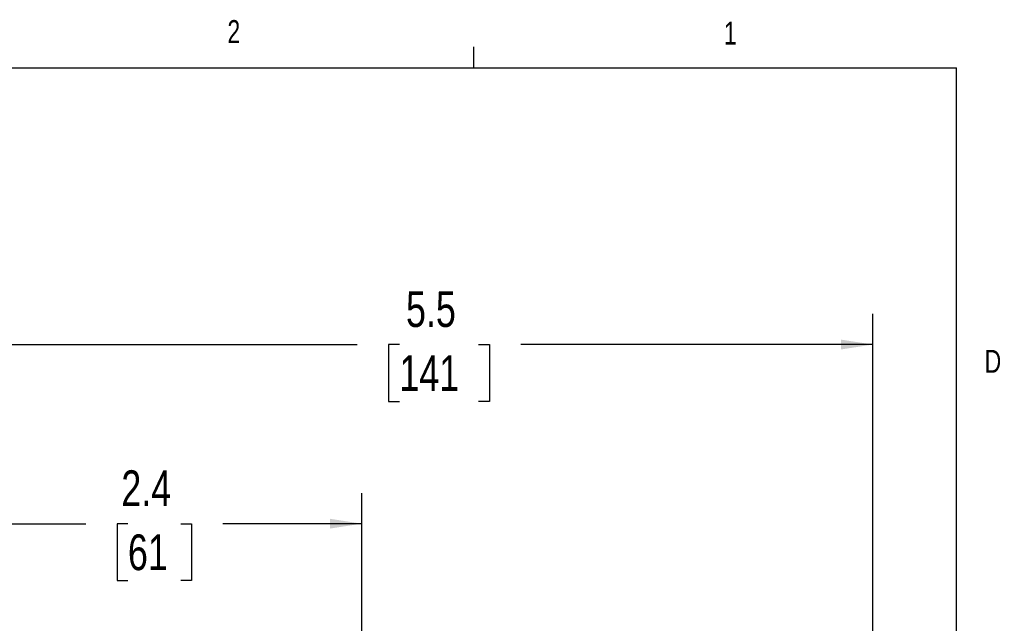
# Model space of a CAD drawing. Header units: inches. Extents: x 0.4 to 16.6, y 0.2 to 10.8.
# Tile 15 of 15: x 12.6 to 16.6, y 8.4 to 10.8. Entities that reach past the tile are written whole.
import ezdxf

# ---------------------------------------------------------------- set-up
doc = ezdxf.new("R2010")
doc.units = ezdxf.units.IN
doc.header["$MEASUREMENT"] = 0
doc.layers.add('BORDER', color=7, linetype='Continuous', lineweight=25)
doc.layers.add('SLD-0', color=7, linetype='Continuous', lineweight=25)
doc.styles.add('SLDTEXTSTYLE0', font='TXT', dxfattribs={"width": 0.75})
doc.dimstyles.new('SLDDIMSTYLE0', dxfattribs={"dimtxt": 0.145833, "dimasz": 0.13, "dimexe": 0, "dimexo": 0.0625, "dimgap": 0.036458, "dimtad": 0, "dimtih": 1, "dimtoh": 1, "dimdec": 1, "dimlfac": 1.5, "dimrnd": 1e-09, "dimzin": 12, "dimdsep": 46, "dimtxsty": 'SLDTEXTSTYLE0', "dimsah": 1, "dimcen": 0.09, "dimadec": 0, "dimazin": 3, "dimtfac": 1, "dimtdec": 1, "dimtofl": 0, "dimtmove": 0, "dimatfit": 3, "dimfxl": 0, "dimfrac": 2, "dimtolj": 1, "dimtzin": 12, "dimarcsym": 0})

# ---------------------------------------------------------------- blocks, each defined once
blk = doc.blocks.new('_D_2')
at = {"layer": 'SLD-0'}
for p, q in [((13.9492, 8.0634), (13.9492, 8.9069)), ((12.3428, 8.7819), (12.8229, 8.7819)), ((12.995, 8.7819), (12.9506, 8.7819)), ((12.9506, 8.7819), (12.9506, 8.5502)), ((13.2105, 8.7819), (13.2548, 8.7819)), ((13.2548, 8.7819), (13.2548, 8.5502)), ((13.9492, 8.7819), (13.3825, 8.7819)), ((12.9506, 8.5502), (12.995, 8.5502)), ((13.2548, 8.5502), (13.2105, 8.5502))]:
    blk.add_line(p, q, dxfattribs=at)
for points in [[(12.3428, 8.7819), (12.4728, 8.7619), (12.4728, 8.8019)], [(13.9492, 8.7819), (13.8192, 8.8019), (13.8192, 8.7619)]]:
    blk.add_solid(points, dxfattribs=at)
at = {"layer": 'SLD-0', "char_height": 0.14583, "attachment_point": 1, "style": 'SLDTEXTSTYLE0'}
for s, insert in [('2.4', (12.9681, 8.9995)), ('61', (12.995, 8.7382))]:
    blk.add_mtext(s, dxfattribs=dict(at, insert=insert))
blk = doc.blocks.new('_D_3')
at = {"layer": 'SLD-0'}
for p, q in [((12.3428, 9.5519), (12.3428, 9.6377)), ((16.0358, 7.1127), (16.0358, 9.6377)), ((12.3428, 9.5127), (13.9308, 9.5127)), ((14.1029, 9.5127), (14.0585, 9.5127)), ((14.0585, 9.5127), (14.0585, 9.281)), ((14.4261, 9.5127), (14.4705, 9.5127)), ((14.4705, 9.5127), (14.4705, 9.281)), ((16.0358, 9.5127), (14.5981, 9.5127)), ((14.0585, 9.281), (14.1029, 9.281)), ((14.4705, 9.281), (14.4261, 9.281))]:
    blk.add_line(p, q, dxfattribs=at)
for points in [[(12.3428, 9.5127), (12.4728, 9.4927), (12.4728, 9.5327)], [(16.0358, 9.5127), (15.9058, 9.5327), (15.9058, 9.4927)]]:
    blk.add_solid(points, dxfattribs=at)
at = {"layer": 'SLD-0', "char_height": 0.14583, "attachment_point": 1, "style": 'SLDTEXTSTYLE0'}
for s, insert in [('5.5', (14.1299, 9.7303)), ('141', (14.1029, 9.469))]:
    blk.add_mtext(s, dxfattribs=dict(at, insert=insert))

msp = doc.modelspace()

# ---------------------------------------------------------------- linework, layer by layer
at = {"layer": 'BORDER'}
for p, q in [((14.4073, 10.6421), (14.4073, 10.7269)), ((0.6263, 10.6421), (16.3763, 10.6421)), ((16.3763, 0.3921), (16.3763, 10.6421))]:
    msp.add_line(p, q, dxfattribs=at)

# ---------------------------------------------------------------- texts
at = {"color": 7, "linetype": 'Continuous', "lineweight": 0, "char_height": 0.0937, "attachment_point": 1, "style": 'SLDTEXTSTYLE0'}
for s, insert in [('2', (13.401, 10.8362)), ('1', (15.4274, 10.8301)), ('D', (16.4913, 9.491))]:
    msp.add_mtext(s, dxfattribs=dict(at, insert=insert))

# ---------------------------------------------------------------- dimensions: what is measured, and where the dimension line sits
at = {"layer": 'SLD-0'}
dim = msp.add_linear_dim(base=(12.3428, 9.5127), p1=(16.0358, 7.0627), p2=(12.3428, 9.5019), angle=0, dimstyle='SLDDIMSTYLE0', dxfattribs=at)
dim.commit()
dim.dimension.update_dxf_attribs({"geometry": '_D_3', "text_midpoint": (14.2645, 9.5127), "dimtype": 160})
dim = msp.add_linear_dim(base=(12.3428, 8.7819), p1=(13.9492, 8.0134), p2=(12.3428, 9.5019), dimstyle='SLDDIMSTYLE0', dxfattribs=at)
dim.commit()
dim.dimension.update_dxf_attribs({"geometry": '_D_2', "text_midpoint": (13.1027, 8.7819), "dimtype": 160})

doc.saveas('drawing.dxf')
